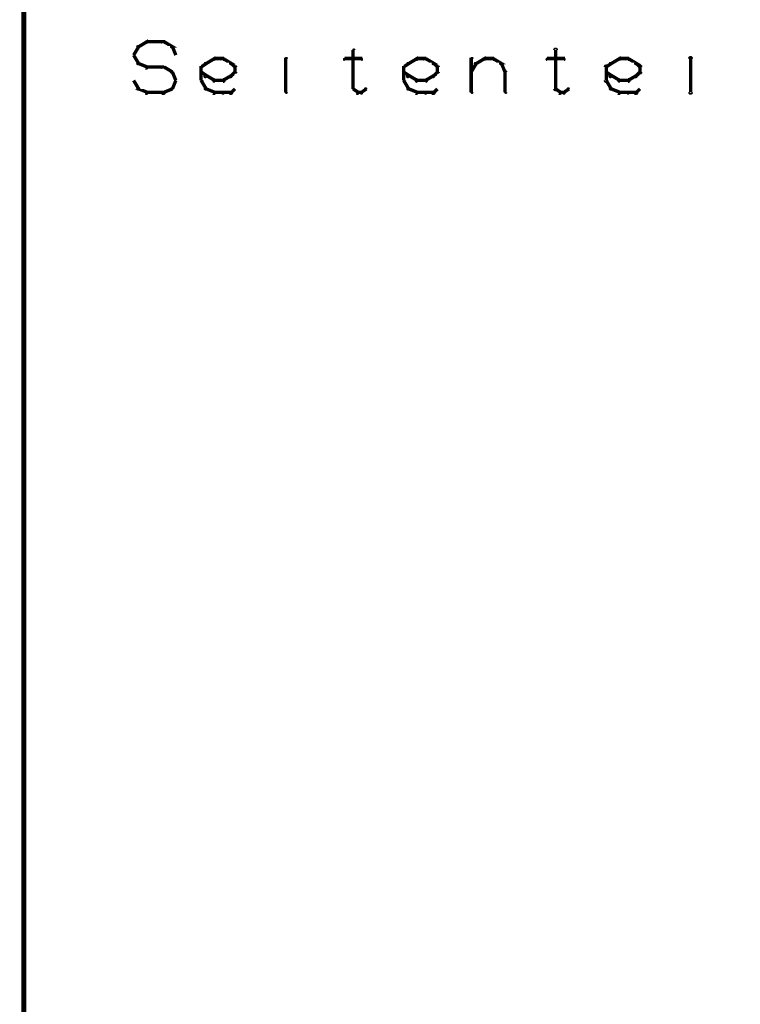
# Model space of a CAD drawing. Extents: x 98 to 599, y 121 to 517.
# Tile 6 of 77: x 98 to 141, y 233 to 292. Entities that reach past the tile are written whole.
import ezdxf

# ---------------------------------------------------------------- set-up
doc = ezdxf.new("R2010")
doc.units = 0
doc.layers.add('DRAWING', color=4, linetype='CONTINUOUS')

msp = doc.modelspace()

# ---------------------------------------------------------------- linework, layer by layer
at = {"layer": 'DRAWING', "color": 2}
for points in [[(98.5, 517, 0.3, 0.3, 0), (98.5, 167, 0, 0, 0), (98.5, 167, 0.2, 0.2, 0), (98.4, 167, 0.2, 0.2, 1), (98.6, 167, 0, 0, 0), (98.5, 166.9, 0.2, 0.2, -1), (98.5, 167.1, 0, 0, 0), (98.5, 167, 0, 0, 0), (98.5, 167, 0.3, 0.3, 0), (248.5, 167, 0, 0, 0), (248.5, 167, 0.2, 0.2, 0), (248.5, 167.1, 0.2, 0.2, -1), (248.5, 166.9, 0, 0, 0), (248.6, 167, 0.2, 0.2, -1), (248.4, 167, 0, 0, 0), (248.5, 167, 0, 0, 0), (248.5, 167, 0.3, 0.3, 0), (248.5, 517, 0, 0, 0)], [(105, 289.5, 0.1, 0.1, 1), (105, 289.5, 0, 0, 0), (105, 289.5, 0, 0, 0), (105, 289.5, 0.2, 0.2, 0), (105.3, 290, 0.2, 0.2, 0), (105.3, 290, 0, 0, 0), (105.3, 290, 0.1, 0.1, 0), (105.3, 290, 0.1, 0.1, 1), (105.2, 290, 0, 0, 0)], [(105.2, 290, 0.1, 0.1, 1), (105.3, 290, 0, 0, 0), (105.3, 290, 0, 0, 0), (105.3, 290, 0.2, 0.2, 0), (105.8, 290.3, 0.2, 0.2, 0), (105.8, 290.3, 0, 0, 0), (105.8, 290.3, 0.1, 0.1, 0), (105.8, 290.2, 0.1, 0.1, 1), (105.7, 290.3, 0, 0, 0)], [(105.8, 290.3, 0.1, 0.1, 1), (105.8, 290.2, 0, 0, 0), (105.8, 290.3, 0, 0, 0), (105.8, 290.3, 0.2, 0.2, 0), (106.8, 290.3, 0.2, 0.2, 0), (106.8, 290.3, 0, 0, 0), (106.8, 290.3, 0.1, 0.1, 0), (106.8, 290.2, 0.1, 0.1, 1), (106.8, 290.3, 0, 0, 0)], [(106.8, 290.3, 0.1, 0.1, 1), (106.7, 290.2, 0, 0, 0), (106.8, 290.3, 0, 0, 0), (106.8, 290.3, 0.2, 0.2, 0), (107.3, 290, 0.2, 0.2, 0), (107.3, 290, 0, 0, 0), (107.3, 290, 0.1, 0.1, 0), (107.2, 290, 0.1, 0.1, 1), (107.3, 290, 0, 0, 0)], [(107.3, 290, 0.1, 0.1, 1), (107.2, 290, 0, 0, 0), (107.3, 290, 0, 0, 0), (107.3, 290, 0.2, 0.2, 0), (107.5, 289.5, 0.2, 0.2, 0), (107.5, 289.5, 0, 0, 0), (107.5, 289.5, 0.1, 0.1, 0), (107.5, 289.5, 0.1, 0.1, 1), (107.5, 289.5, 0, 0, 0)], [(105.2, 289, 0.1, 0.1, 1), (105.3, 289, 0, 0, 0), (105.3, 289, 0, 0, 0), (105.3, 289, 0.2, 0.2, 0), (105, 289.5, 0.2, 0.2, 0), (105, 289.5, 0, 0, 0), (105, 289.5, 0.1, 0.1, 0), (105, 289.5, 0.1, 0.1, 1), (105, 289.5, 0, 0, 0)], [(114, 290, 0.1, 0.1, 1), (114, 290, 0, 0, 0), (114, 290, 0, 0, 0), (114, 290, 0.2, 0.2, 0), (114, 290, 0.2, 0.2, 0), (114, 290, 0, 0, 0), (114, 290, 0.1, 0.1, 0), (114, 290, 0.1, 0.1, 1), (114, 290, 0, 0, 0)], [(118.1, 289.8, 0.1, 0.1, 1), (118, 289.8, 0, 0, 0), (118, 289.8, 0, 0, 0), (118, 289.8, 0.2, 0.2, 0), (118, 287.5, 0.2, 0.2, 0), (118, 287.5, 0, 0, 0), (118, 287.5, 0.1, 0.1, 0), (118, 287.5, 0.1, 0.1, 1), (118.1, 287.5, 0, 0, 0)], [(130.1, 289.8, 0.1, 0.1, 1), (129.9, 289.8, 0, 0, 0), (130, 289.8, 0, 0, 0), (130, 289.8, 0.2, 0.2, 0), (130, 287.5, 0.2, 0.2, 0), (130, 287.5, 0, 0, 0), (130, 287.5, 0.1, 0.1, 0), (129.9, 287.5, 0.1, 0.1, 1), (130.1, 287.5, 0, 0, 0)], [(138, 290, 0.1, 0.1, 1), (138, 290, 0, 0, 0), (138, 290, 0, 0, 0), (138, 290, 0.2, 0.2, 0), (138, 290, 0.2, 0.2, 0), (138, 290, 0, 0, 0), (138, 290, 0.1, 0.1, 0), (138, 290, 0.1, 0.1, 1), (138, 290, 0, 0, 0)], [(105.7, 288.7, 0.1, 0.1, 1), (105.8, 288.8, 0, 0, 0), (105.8, 288.8, 0, 0, 0), (105.8, 288.8, 0.2, 0.2, 0), (105.3, 289, 0.2, 0.2, 0), (105.3, 289, 0, 0, 0), (105.3, 289, 0.1, 0.1, 0), (105.3, 289, 0.1, 0.1, 1), (105.2, 289, 0, 0, 0)], [(109, 288.8, 0.1, 0.1, 1), (109, 288.7, 0, 0, 0), (109, 288.8, 0, 0, 0), (109, 288.8, 0.2, 0.2, 0), (109.3, 289, 0.2, 0.2, 0), (109.3, 289, 0, 0, 0), (109.3, 289, 0.1, 0.1, 0), (109.3, 289, 0.1, 0.1, 1), (109.2, 289, 0, 0, 0)], [(109.2, 289, 0.1, 0.1, 1), (109.3, 289, 0, 0, 0), (109.3, 289, 0, 0, 0), (109.3, 289, 0.2, 0.2, 0), (109.8, 289.3, 0.2, 0.2, 0), (109.8, 289.3, 0, 0, 0), (109.8, 289.3, 0.1, 0.1, 0), (109.8, 289.2, 0.1, 0.1, 1), (109.7, 289.3, 0, 0, 0)], [(109.8, 289.3, 0.1, 0.1, 1), (109.8, 289.2, 0, 0, 0), (109.8, 289.3, 0, 0, 0), (109.8, 289.3, 0.2, 0.2, 0), (110.3, 289.3, 0.2, 0.2, 0), (110.3, 289.3, 0, 0, 0), (110.3, 289.3, 0.1, 0.1, 0), (110.3, 289.2, 0.1, 0.1, 1), (110.3, 289.3, 0, 0, 0)], [(110.3, 289.3, 0.1, 0.1, 1), (110.2, 289.2, 0, 0, 0), (110.3, 289.3, 0, 0, 0), (110.3, 289.3, 0.2, 0.2, 0), (110.8, 289, 0.2, 0.2, 0), (110.8, 289, 0, 0, 0), (110.8, 289, 0.1, 0.1, 0), (110.7, 289, 0.1, 0.1, 1), (110.8, 289, 0, 0, 0)], [(110.8, 289, 0.1, 0.1, 1), (110.7, 289, 0, 0, 0), (110.8, 289, 0, 0, 0), (110.8, 289, 0.2, 0.2, 0), (111, 288.8, 0.2, 0.2, 0), (111, 288.8, 0, 0, 0), (111, 288.8, 0.1, 0.1, 0), (111, 288.7, 0.1, 0.1, 1), (111, 288.8, 0, 0, 0)], [(114, 287.3, 0.1, 0.1, 1), (114.1, 287.3, 0, 0, 0), (114, 287.3, 0, 0, 0), (114, 287.3, 0.2, 0.2, 0), (114, 289.3, 0.2, 0.2, 0), (114, 289.3, 0, 0, 0), (114, 289.3, 0.1, 0.1, 0), (114.1, 289.3, 0.1, 0.1, 1), (114, 289.3, 0, 0, 0)], [(117.5, 289.3, 0.1, 0.1, 1), (117.5, 289.2, 0, 0, 0), (117.5, 289.3, 0, 0, 0), (117.5, 289.3, 0.2, 0.2, 0), (118.5, 289.3, 0.2, 0.2, 0), (118.5, 289.3, 0, 0, 0), (118.5, 289.3, 0.1, 0.1, 0), (118.5, 289.2, 0.1, 0.1, 1), (118.5, 289.3, 0, 0, 0)], [(121, 288.8, 0.1, 0.1, 1), (121, 288.7, 0, 0, 0), (121, 288.8, 0, 0, 0), (121, 288.8, 0.2, 0.2, 0), (121.3, 289, 0.2, 0.2, 0), (121.3, 289, 0, 0, 0), (121.3, 289, 0.1, 0.1, 0), (121.3, 289, 0.1, 0.1, 1), (121.2, 289, 0, 0, 0)], [(121.2, 289, 0.1, 0.1, 1), (121.3, 289, 0, 0, 0), (121.3, 289, 0, 0, 0), (121.3, 289, 0.2, 0.2, 0), (121.8, 289.3, 0.2, 0.2, 0), (121.8, 289.3, 0, 0, 0), (121.8, 289.3, 0.1, 0.1, 0), (121.8, 289.2, 0.1, 0.1, 1), (121.7, 289.3, 0, 0, 0)], [(121.8, 289.3, 0.1, 0.1, 1), (121.8, 289.2, 0, 0, 0), (121.8, 289.3, 0, 0, 0), (121.8, 289.3, 0.2, 0.2, 0), (122.3, 289.3, 0.2, 0.2, 0), (122.3, 289.3, 0, 0, 0), (122.3, 289.3, 0.1, 0.1, 0), (122.3, 289.2, 0.1, 0.1, 1), (122.3, 289.3, 0, 0, 0)], [(122.3, 289.3, 0.1, 0.1, 1), (122.2, 289.2, 0, 0, 0), (122.3, 289.3, 0, 0, 0), (122.3, 289.3, 0.2, 0.2, 0), (122.8, 289, 0.2, 0.2, 0), (122.8, 289, 0, 0, 0), (122.8, 289, 0.1, 0.1, 0), (122.7, 289, 0.1, 0.1, 1), (122.8, 289, 0, 0, 0)], [(122.8, 289, 0.1, 0.1, 1), (122.7, 289, 0, 0, 0), (122.8, 289, 0, 0, 0), (122.8, 289, 0.2, 0.2, 0), (123, 288.8, 0.2, 0.2, 0), (123, 288.8, 0, 0, 0), (123, 288.8, 0.1, 0.1, 0), (123, 288.7, 0.1, 0.1, 1), (123, 288.8, 0, 0, 0)], [(125, 287.3, 0.1, 0.1, 1), (125.1, 287.3, 0, 0, 0), (125, 287.3, 0, 0, 0), (125, 287.3, 0.2, 0.2, 0), (125, 289.3, 0.2, 0.2, 0), (125, 289.3, 0, 0, 0), (125, 289.3, 0.1, 0.1, 0), (125.1, 289.3, 0.1, 0.1, 1), (125, 289.3, 0, 0, 0)], [(125, 288.5, 0.1, 0.1, 1), (125, 288.5, 0, 0, 0), (125, 288.5, 0, 0, 0), (125, 288.5, 0.2, 0.2, 0), (125.3, 289, 0.2, 0.2, 0), (125.3, 289, 0, 0, 0), (125.3, 289, 0.1, 0.1, 0), (125.3, 289, 0.1, 0.1, 1), (125.2, 289, 0, 0, 0)], [(125.2, 289, 0.1, 0.1, 1), (125.3, 289, 0, 0, 0), (125.3, 289, 0, 0, 0), (125.3, 289, 0.2, 0.2, 0), (125.8, 289.3, 0.2, 0.2, 0), (125.8, 289.3, 0, 0, 0), (125.8, 289.3, 0.1, 0.1, 0), (125.8, 289.2, 0.1, 0.1, 1), (125.7, 289.3, 0, 0, 0)], [(125.8, 289.3, 0.1, 0.1, 1), (125.8, 289.2, 0, 0, 0), (125.8, 289.3, 0, 0, 0), (125.8, 289.3, 0.2, 0.2, 0), (126.3, 289.3, 0.2, 0.2, 0), (126.3, 289.3, 0, 0, 0), (126.3, 289.3, 0.1, 0.1, 0), (126.3, 289.2, 0.1, 0.1, 1), (126.3, 289.3, 0, 0, 0)], [(126.3, 289.3, 0.1, 0.1, 1), (126.2, 289.2, 0, 0, 0), (126.3, 289.3, 0, 0, 0), (126.3, 289.3, 0.2, 0.2, 0), (126.8, 289, 0.2, 0.2, 0), (126.8, 289, 0, 0, 0), (126.8, 289, 0.1, 0.1, 0), (126.7, 289, 0.1, 0.1, 1), (126.8, 289, 0, 0, 0)], [(126.8, 289, 0.1, 0.1, 1), (126.7, 289, 0, 0, 0), (126.8, 289, 0, 0, 0), (126.8, 289, 0.2, 0.2, 0), (127, 288.5, 0.2, 0.2, 0), (127, 288.5, 0, 0, 0), (127, 288.5, 0.1, 0.1, 0), (127, 288.5, 0.1, 0.1, 1), (127, 288.5, 0, 0, 0)], [(129.5, 289.3, 0.1, 0.1, 1), (129.5, 289.2, 0, 0, 0), (129.5, 289.3, 0, 0, 0), (129.5, 289.3, 0.2, 0.2, 0), (130.5, 289.3, 0.2, 0.2, 0), (130.5, 289.3, 0, 0, 0), (130.5, 289.3, 0.1, 0.1, 0), (130.5, 289.2, 0.1, 0.1, 1), (130.5, 289.3, 0, 0, 0)], [(132.9, 288, 0.1, 0.1, 1), (133.1, 288, 0, 0, 0), (133, 288, 0, 0, 0), (133, 288, 0.2, 0.2, 0), (133, 288.8, 0.2, 0.2, 0), (133, 288.8, 0, 0, 0), (133, 288.8, 0.1, 0.1, 0), (133.1, 288.8, 0.1, 0.1, 1), (132.9, 288.8, 0, 0, 0)], [(133, 288.8, 0.1, 0.1, 1), (133, 288.7, 0, 0, 0), (133, 288.8, 0, 0, 0), (133, 288.8, 0.2, 0.2, 0), (133.3, 289, 0.2, 0.2, 0), (133.3, 289, 0, 0, 0), (133.3, 289, 0.1, 0.1, 0), (133.3, 289, 0.1, 0.1, 1), (133.2, 289, 0, 0, 0)], [(133.2, 289, 0.1, 0.1, 1), (133.3, 289, 0, 0, 0), (133.3, 289, 0, 0, 0), (133.3, 289, 0.2, 0.2, 0), (133.8, 289.3, 0.2, 0.2, 0), (133.8, 289.3, 0, 0, 0), (133.8, 289.3, 0.1, 0.1, 0), (133.8, 289.2, 0.1, 0.1, 1), (133.7, 289.3, 0, 0, 0)], [(133.8, 289.3, 0.1, 0.1, 1), (133.8, 289.2, 0, 0, 0), (133.8, 289.3, 0, 0, 0), (133.8, 289.3, 0.2, 0.2, 0), (134.3, 289.3, 0.2, 0.2, 0), (134.3, 289.3, 0, 0, 0), (134.3, 289.3, 0.1, 0.1, 0), (134.3, 289.2, 0.1, 0.1, 1), (134.3, 289.3, 0, 0, 0)], [(134.3, 289.3, 0.1, 0.1, 1), (134.2, 289.2, 0, 0, 0), (134.3, 289.3, 0, 0, 0), (134.3, 289.3, 0.2, 0.2, 0), (134.8, 289, 0.2, 0.2, 0), (134.8, 289, 0, 0, 0), (134.8, 289, 0.1, 0.1, 0), (134.7, 289, 0.1, 0.1, 1), (134.8, 289, 0, 0, 0)], [(134.8, 289, 0.1, 0.1, 1), (134.7, 289, 0, 0, 0), (134.8, 289, 0, 0, 0), (134.8, 289, 0.2, 0.2, 0), (135, 288.8, 0.2, 0.2, 0), (135, 288.8, 0, 0, 0), (135, 288.8, 0.1, 0.1, 0), (135, 288.7, 0.1, 0.1, 1), (135, 288.8, 0, 0, 0)], [(135.1, 288.8, 0.1, 0.1, 1), (134.9, 288.8, 0, 0, 0), (135, 288.8, 0, 0, 0), (135, 288.8, 0.2, 0.2, 0), (135, 288.5, 0.2, 0.2, 0), (135, 288.5, 0, 0, 0), (135, 288.5, 0.1, 0.1, 0), (134.9, 288.5, 0.1, 0.1, 1), (135.1, 288.5, 0, 0, 0)], [(137.9, 287.3, 0.1, 0.1, 1), (138.1, 287.3, 0, 0, 0), (138, 287.3, 0, 0, 0), (138, 287.3, 0.2, 0.2, 0), (138, 289.3, 0.2, 0.2, 0), (138, 289.3, 0, 0, 0), (138, 289.3, 0.1, 0.1, 0), (138.1, 289.3, 0.1, 0.1, 1), (137.9, 289.3, 0, 0, 0)], [(106.8, 288.7, 0.1, 0.1, 1), (106.8, 288.8, 0, 0, 0), (106.8, 288.8, 0, 0, 0), (106.8, 288.8, 0.2, 0.2, 0), (105.8, 288.8, 0.2, 0.2, 0), (105.8, 288.8, 0, 0, 0), (105.8, 288.8, 0.1, 0.1, 0), (105.8, 288.8, 0.1, 0.1, 1), (105.8, 288.7, 0, 0, 0)], [(107.2, 288.5, 0.1, 0.1, 1), (107.3, 288.5, 0, 0, 0), (107.3, 288.5, 0, 0, 0), (107.3, 288.5, 0.2, 0.2, 0), (106.8, 288.8, 0.2, 0.2, 0), (106.8, 288.8, 0, 0, 0), (106.8, 288.8, 0.1, 0.1, 0), (106.8, 288.8, 0.1, 0.1, 1), (106.7, 288.7, 0, 0, 0)], [(107.5, 288, 0.1, 0.1, 1), (107.5, 288, 0, 0, 0), (107.5, 288, 0, 0, 0), (107.5, 288, 0.2, 0.2, 0), (107.3, 288.5, 0.2, 0.2, 0), (107.3, 288.5, 0, 0, 0), (107.3, 288.5, 0.1, 0.1, 0), (107.3, 288.5, 0.1, 0.1, 1), (107.2, 288.5, 0, 0, 0)], [(109, 288, 0.1, 0.1, 1), (109.1, 288, 0, 0, 0), (109, 288, 0, 0, 0), (109, 288, 0.2, 0.2, 0), (109, 288.8, 0.2, 0.2, 0), (109, 288.8, 0, 0, 0), (109, 288.8, 0.1, 0.1, 0), (109.1, 288.8, 0.1, 0.1, 1), (109, 288.8, 0, 0, 0)], [(109.2, 288.2, 0.1, 0.1, 1), (109.3, 288.3, 0, 0, 0), (109.3, 288.3, 0, 0, 0), (109.3, 288.3, 0.2, 0.2, 0), (109, 288.5, 0.2, 0.2, 0), (109, 288.5, 0, 0, 0), (109, 288.5, 0.1, 0.1, 0), (109, 288.5, 0.1, 0.1, 1), (109, 288.5, 0, 0, 0)], [(109.7, 288, 0.1, 0.1, 1), (109.8, 288, 0, 0, 0), (109.8, 288, 0, 0, 0), (109.8, 288, 0.2, 0.2, 0), (109.3, 288.3, 0.2, 0.2, 0), (109.3, 288.3, 0, 0, 0), (109.3, 288.3, 0.1, 0.1, 0), (109.3, 288.3, 0.1, 0.1, 1), (109.2, 288.2, 0, 0, 0)], [(110.8, 288.2, 0.1, 0.1, 1), (110.7, 288.3, 0, 0, 0), (110.8, 288.3, 0, 0, 0), (110.8, 288.3, 0.2, 0.2, 0), (110.3, 288, 0.2, 0.2, 0), (110.3, 288, 0, 0, 0), (110.3, 288, 0.1, 0.1, 0), (110.2, 288, 0.1, 0.1, 1), (110.3, 288, 0, 0, 0)], [(111, 288.5, 0.1, 0.1, 1), (111, 288.5, 0, 0, 0), (111, 288.5, 0, 0, 0), (111, 288.5, 0.2, 0.2, 0), (110.8, 288.3, 0.2, 0.2, 0), (110.8, 288.3, 0, 0, 0), (110.8, 288.3, 0.1, 0.1, 0), (110.7, 288.3, 0.1, 0.1, 1), (110.8, 288.2, 0, 0, 0)], [(111.1, 288.8, 0.1, 0.1, 1), (111, 288.8, 0, 0, 0), (111, 288.8, 0, 0, 0), (111, 288.8, 0.2, 0.2, 0), (111, 288.5, 0.2, 0.2, 0), (111, 288.5, 0, 0, 0), (111, 288.5, 0.1, 0.1, 0), (111, 288.5, 0.1, 0.1, 1), (111.1, 288.5, 0, 0, 0)], [(121, 288, 0.1, 0.1, 1), (121.1, 288, 0, 0, 0), (121, 288, 0, 0, 0), (121, 288, 0.2, 0.2, 0), (121, 288.8, 0.2, 0.2, 0), (121, 288.8, 0, 0, 0), (121, 288.8, 0.1, 0.1, 0), (121.1, 288.8, 0.1, 0.1, 1), (121, 288.8, 0, 0, 0)], [(121.2, 288.2, 0.1, 0.1, 1), (121.3, 288.3, 0, 0, 0), (121.3, 288.3, 0, 0, 0), (121.3, 288.3, 0.2, 0.2, 0), (121, 288.5, 0.2, 0.2, 0), (121, 288.5, 0, 0, 0), (121, 288.5, 0.1, 0.1, 0), (121, 288.5, 0.1, 0.1, 1), (121, 288.5, 0, 0, 0)], [(121.7, 288, 0.1, 0.1, 1), (121.8, 288, 0, 0, 0), (121.8, 288, 0, 0, 0), (121.8, 288, 0.2, 0.2, 0), (121.3, 288.3, 0.2, 0.2, 0), (121.3, 288.3, 0, 0, 0), (121.3, 288.3, 0.1, 0.1, 0), (121.3, 288.3, 0.1, 0.1, 1), (121.2, 288.2, 0, 0, 0)], [(122.8, 288.2, 0.1, 0.1, 1), (122.7, 288.3, 0, 0, 0), (122.8, 288.3, 0, 0, 0), (122.8, 288.3, 0.2, 0.2, 0), (122.3, 288, 0.2, 0.2, 0), (122.3, 288, 0, 0, 0), (122.3, 288, 0.1, 0.1, 0), (122.2, 288, 0.1, 0.1, 1), (122.3, 288, 0, 0, 0)], [(123, 288.5, 0.1, 0.1, 1), (123, 288.5, 0, 0, 0), (123, 288.5, 0, 0, 0), (123, 288.5, 0.2, 0.2, 0), (122.8, 288.3, 0.2, 0.2, 0), (122.8, 288.3, 0, 0, 0), (122.8, 288.3, 0.1, 0.1, 0), (122.7, 288.3, 0.1, 0.1, 1), (122.8, 288.2, 0, 0, 0)], [(123.1, 288.8, 0.1, 0.1, 1), (123, 288.8, 0, 0, 0), (123, 288.8, 0, 0, 0), (123, 288.8, 0.2, 0.2, 0), (123, 288.5, 0.2, 0.2, 0), (123, 288.5, 0, 0, 0), (123, 288.5, 0.1, 0.1, 0), (123, 288.5, 0.1, 0.1, 1), (123.1, 288.5, 0, 0, 0)], [(127.1, 288.5, 0.1, 0.1, 1), (127, 288.5, 0, 0, 0), (127, 288.5, 0, 0, 0), (127, 288.5, 0.2, 0.2, 0), (127, 287.3, 0.2, 0.2, 0), (127, 287.3, 0, 0, 0), (127, 287.3, 0.1, 0.1, 0), (127, 287.3, 0.1, 0.1, 1), (127.1, 287.3, 0, 0, 0)], [(133.2, 288.2, 0.1, 0.1, 1), (133.3, 288.3, 0, 0, 0), (133.3, 288.3, 0, 0, 0), (133.3, 288.3, 0.2, 0.2, 0), (133, 288.5, 0.2, 0.2, 0), (133, 288.5, 0, 0, 0), (133, 288.5, 0.1, 0.1, 0), (133, 288.5, 0.1, 0.1, 1), (133, 288.5, 0, 0, 0)], [(133.7, 288, 0.1, 0.1, 1), (133.8, 288, 0, 0, 0), (133.8, 288, 0, 0, 0), (133.8, 288, 0.2, 0.2, 0), (133.3, 288.3, 0.2, 0.2, 0), (133.3, 288.3, 0, 0, 0), (133.3, 288.3, 0.1, 0.1, 0), (133.3, 288.3, 0.1, 0.1, 1), (133.2, 288.2, 0, 0, 0)], [(134.8, 288.2, 0.1, 0.1, 1), (134.7, 288.3, 0, 0, 0), (134.8, 288.3, 0, 0, 0), (134.8, 288.3, 0.2, 0.2, 0), (134.3, 288, 0.2, 0.2, 0), (134.3, 288, 0, 0, 0), (134.3, 288, 0.1, 0.1, 0), (134.2, 288, 0.1, 0.1, 1), (134.3, 288, 0, 0, 0)], [(135, 288.5, 0.1, 0.1, 1), (135, 288.5, 0, 0, 0), (135, 288.5, 0, 0, 0), (135, 288.5, 0.2, 0.2, 0), (134.8, 288.3, 0.2, 0.2, 0), (134.8, 288.3, 0, 0, 0), (134.8, 288.3, 0.1, 0.1, 0), (134.7, 288.3, 0.1, 0.1, 1), (134.8, 288.2, 0, 0, 0)], [(105, 288, 0.1, 0.1, 1), (105, 288, 0, 0, 0), (105, 288, 0, 0, 0), (105, 288, 0.2, 0.2, 0), (105.3, 287.5, 0.2, 0.2, 0), (105.3, 287.5, 0, 0, 0), (105.3, 287.5, 0.1, 0.1, 0), (105.2, 287.5, 0.1, 0.1, 1), (105.3, 287.5, 0, 0, 0)], [(107.2, 287.5, 0.1, 0.1, 1), (107.3, 287.5, 0, 0, 0), (107.3, 287.5, 0, 0, 0), (107.3, 287.5, 0.2, 0.2, 0), (107.5, 288, 0.2, 0.2, 0), (107.5, 288, 0, 0, 0), (107.5, 288, 0.1, 0.1, 0), (107.5, 288, 0.1, 0.1, 1), (107.5, 288, 0, 0, 0)], [(109.2, 287.5, 0.1, 0.1, 1), (109.3, 287.5, 0, 0, 0), (109.3, 287.5, 0, 0, 0), (109.3, 287.5, 0.2, 0.2, 0), (109, 288, 0.2, 0.2, 0), (109, 288, 0, 0, 0), (109, 288, 0.1, 0.1, 0), (109, 288, 0.1, 0.1, 1), (109, 288, 0, 0, 0)], [(110.3, 287.9, 0.1, 0.1, 1), (110.3, 288.1, 0, 0, 0), (110.3, 288, 0, 0, 0), (110.3, 288, 0.2, 0.2, 0), (109.8, 288, 0.2, 0.2, 0), (109.8, 288, 0, 0, 0), (109.8, 288, 0.1, 0.1, 0), (109.8, 288.1, 0.1, 0.1, 1), (109.8, 287.9, 0, 0, 0)], [(121.2, 287.5, 0.1, 0.1, 1), (121.3, 287.5, 0, 0, 0), (121.3, 287.5, 0, 0, 0), (121.3, 287.5, 0.2, 0.2, 0), (121, 288, 0.2, 0.2, 0), (121, 288, 0, 0, 0), (121, 288, 0.1, 0.1, 0), (121, 288, 0.1, 0.1, 1), (121, 288, 0, 0, 0)], [(122.3, 287.9, 0.1, 0.1, 1), (122.3, 288.1, 0, 0, 0), (122.3, 288, 0, 0, 0), (122.3, 288, 0.2, 0.2, 0), (121.8, 288, 0.2, 0.2, 0), (121.8, 288, 0, 0, 0), (121.8, 288, 0.1, 0.1, 0), (121.8, 288.1, 0.1, 0.1, 1), (121.8, 287.9, 0, 0, 0)], [(133.2, 287.5, 0.1, 0.1, 1), (133.3, 287.5, 0, 0, 0), (133.3, 287.5, 0, 0, 0), (133.3, 287.5, 0.2, 0.2, 0), (133, 288, 0.2, 0.2, 0), (133, 288, 0, 0, 0), (133, 288, 0.1, 0.1, 0), (133, 288, 0.1, 0.1, 1), (133, 288, 0, 0, 0)], [(134.3, 287.9, 0.1, 0.1, 1), (134.3, 288.1, 0, 0, 0), (134.3, 288, 0, 0, 0), (134.3, 288, 0.2, 0.2, 0), (133.8, 288, 0.2, 0.2, 0), (133.8, 288, 0, 0, 0), (133.8, 288, 0.1, 0.1, 0), (133.8, 288.1, 0.1, 0.1, 1), (133.8, 287.9, 0, 0, 0)], [(105.3, 287.5, 0.1, 0.1, 1), (105.2, 287.5, 0, 0, 0), (105.3, 287.5, 0, 0, 0), (105.3, 287.5, 0.2, 0.2, 0), (105.8, 287.3, 0.2, 0.2, 0), (105.8, 287.3, 0, 0, 0), (105.8, 287.3, 0.1, 0.1, 0), (105.7, 287.2, 0.1, 0.1, 1), (105.8, 287.3, 0, 0, 0)], [(105.8, 287.3, 0.1, 0.1, 1), (105.8, 287.2, 0, 0, 0), (105.8, 287.3, 0, 0, 0), (105.8, 287.3, 0.2, 0.2, 0), (106.8, 287.3, 0.2, 0.2, 0), (106.8, 287.3, 0, 0, 0), (106.8, 287.3, 0.1, 0.1, 0), (106.8, 287.2, 0.1, 0.1, 1), (106.8, 287.3, 0, 0, 0)], [(106.7, 287.3, 0.1, 0.1, 1), (106.8, 287.2, 0, 0, 0), (106.8, 287.3, 0, 0, 0), (106.8, 287.3, 0.2, 0.2, 0), (107.3, 287.5, 0.2, 0.2, 0), (107.3, 287.5, 0, 0, 0), (107.3, 287.5, 0.1, 0.1, 0), (107.3, 287.5, 0.1, 0.1, 1), (107.2, 287.5, 0, 0, 0)], [(109.7, 287.2, 0.1, 0.1, 1), (109.8, 287.3, 0, 0, 0), (109.8, 287.3, 0, 0, 0), (109.8, 287.3, 0.2, 0.2, 0), (109.3, 287.5, 0.2, 0.2, 0), (109.3, 287.5, 0, 0, 0), (109.3, 287.5, 0.1, 0.1, 0), (109.3, 287.5, 0.1, 0.1, 1), (109.2, 287.5, 0, 0, 0)], [(110.3, 287.2, 0.1, 0.1, 1), (110.3, 287.3, 0, 0, 0), (110.3, 287.3, 0, 0, 0), (110.3, 287.3, 0.2, 0.2, 0), (109.8, 287.3, 0.2, 0.2, 0), (109.8, 287.3, 0, 0, 0), (109.8, 287.3, 0.1, 0.1, 0), (109.8, 287.3, 0.1, 0.1, 1), (109.8, 287.2, 0, 0, 0)], [(110.8, 287.2, 0.1, 0.1, 1), (110.8, 287.3, 0, 0, 0), (110.8, 287.3, 0, 0, 0), (110.8, 287.3, 0.2, 0.2, 0), (110.3, 287.3, 0.2, 0.2, 0), (110.3, 287.3, 0, 0, 0), (110.3, 287.3, 0.1, 0.1, 0), (110.3, 287.3, 0.1, 0.1, 1), (110.3, 287.2, 0, 0, 0)], [(111, 287.5, 0.1, 0.1, 1), (111, 287.5, 0, 0, 0), (111, 287.5, 0, 0, 0), (111, 287.5, 0.2, 0.2, 0), (110.8, 287.3, 0.2, 0.2, 0), (110.8, 287.3, 0, 0, 0), (110.8, 287.3, 0.1, 0.1, 0), (110.7, 287.3, 0.1, 0.1, 1), (110.8, 287.2, 0, 0, 0)], [(118, 287.5, 0.1, 0.1, 1), (118, 287.5, 0, 0, 0), (118, 287.5, 0, 0, 0), (118, 287.5, 0.2, 0.2, 0), (118.3, 287.3, 0.2, 0.2, 0), (118.3, 287.3, 0, 0, 0), (118.3, 287.3, 0.1, 0.1, 0), (118.2, 287.2, 0.1, 0.1, 1), (118.3, 287.3, 0, 0, 0)], [(118.3, 287.3, 0.1, 0.1, 1), (118.3, 287.2, 0, 0, 0), (118.3, 287.3, 0, 0, 0), (118.3, 287.3, 0.2, 0.2, 0), (118.5, 287.3, 0.2, 0.2, 0), (118.5, 287.3, 0, 0, 0), (118.5, 287.3, 0.1, 0.1, 0), (118.5, 287.2, 0.1, 0.1, 1), (118.5, 287.3, 0, 0, 0)], [(118.5, 287.3, 0.1, 0.1, 1), (118.5, 287.2, 0, 0, 0), (118.5, 287.3, 0, 0, 0), (118.5, 287.3, 0.2, 0.2, 0), (118.8, 287.5, 0.2, 0.2, 0), (118.8, 287.5, 0, 0, 0), (118.8, 287.5, 0.1, 0.1, 0), (118.8, 287.5, 0.1, 0.1, 1), (118.7, 287.5, 0, 0, 0)], [(121.7, 287.2, 0.1, 0.1, 1), (121.8, 287.3, 0, 0, 0), (121.8, 287.3, 0, 0, 0), (121.8, 287.3, 0.2, 0.2, 0), (121.3, 287.5, 0.2, 0.2, 0), (121.3, 287.5, 0, 0, 0), (121.3, 287.5, 0.1, 0.1, 0), (121.3, 287.5, 0.1, 0.1, 1), (121.2, 287.5, 0, 0, 0)], [(122.3, 287.2, 0.1, 0.1, 1), (122.3, 287.3, 0, 0, 0), (122.3, 287.3, 0, 0, 0), (122.3, 287.3, 0.2, 0.2, 0), (121.8, 287.3, 0.2, 0.2, 0), (121.8, 287.3, 0, 0, 0), (121.8, 287.3, 0.1, 0.1, 0), (121.8, 287.3, 0.1, 0.1, 1), (121.8, 287.2, 0, 0, 0)], [(122.8, 287.2, 0.1, 0.1, 1), (122.8, 287.3, 0, 0, 0), (122.8, 287.3, 0, 0, 0), (122.8, 287.3, 0.2, 0.2, 0), (122.3, 287.3, 0.2, 0.2, 0), (122.3, 287.3, 0, 0, 0), (122.3, 287.3, 0.1, 0.1, 0), (122.3, 287.3, 0.1, 0.1, 1), (122.3, 287.2, 0, 0, 0)], [(123, 287.5, 0.1, 0.1, 1), (123, 287.5, 0, 0, 0), (123, 287.5, 0, 0, 0), (123, 287.5, 0.2, 0.2, 0), (122.8, 287.3, 0.2, 0.2, 0), (122.8, 287.3, 0, 0, 0), (122.8, 287.3, 0.1, 0.1, 0), (122.7, 287.3, 0.1, 0.1, 1), (122.8, 287.2, 0, 0, 0)], [(130, 287.5, 0.1, 0.1, 1), (130, 287.5, 0, 0, 0), (130, 287.5, 0, 0, 0), (130, 287.5, 0.2, 0.2, 0), (130.3, 287.3, 0.2, 0.2, 0), (130.3, 287.3, 0, 0, 0), (130.3, 287.3, 0.1, 0.1, 0), (130.2, 287.2, 0.1, 0.1, 1), (130.3, 287.3, 0, 0, 0)], [(130.3, 287.3, 0.1, 0.1, 1), (130.3, 287.2, 0, 0, 0), (130.3, 287.3, 0, 0, 0), (130.3, 287.3, 0.2, 0.2, 0), (130.5, 287.3, 0.2, 0.2, 0), (130.5, 287.3, 0, 0, 0), (130.5, 287.3, 0.1, 0.1, 0), (130.5, 287.2, 0.1, 0.1, 1), (130.5, 287.3, 0, 0, 0)], [(130.5, 287.3, 0.1, 0.1, 1), (130.5, 287.2, 0, 0, 0), (130.5, 287.3, 0, 0, 0), (130.5, 287.3, 0.2, 0.2, 0), (130.8, 287.5, 0.2, 0.2, 0), (130.8, 287.5, 0, 0, 0), (130.8, 287.5, 0.1, 0.1, 0), (130.8, 287.5, 0.1, 0.1, 1), (130.7, 287.5, 0, 0, 0)], [(133.7, 287.2, 0.1, 0.1, 1), (133.8, 287.3, 0, 0, 0), (133.8, 287.3, 0, 0, 0), (133.8, 287.3, 0.2, 0.2, 0), (133.3, 287.5, 0.2, 0.2, 0), (133.3, 287.5, 0, 0, 0), (133.3, 287.5, 0.1, 0.1, 0), (133.3, 287.5, 0.1, 0.1, 1), (133.2, 287.5, 0, 0, 0)], [(134.3, 287.2, 0.1, 0.1, 1), (134.3, 287.3, 0, 0, 0), (134.3, 287.3, 0, 0, 0), (134.3, 287.3, 0.2, 0.2, 0), (133.8, 287.3, 0.2, 0.2, 0), (133.8, 287.3, 0, 0, 0), (133.8, 287.3, 0.1, 0.1, 0), (133.8, 287.3, 0.1, 0.1, 1), (133.8, 287.2, 0, 0, 0)], [(134.8, 287.2, 0.1, 0.1, 1), (134.8, 287.3, 0, 0, 0), (134.8, 287.3, 0, 0, 0), (134.8, 287.3, 0.2, 0.2, 0), (134.3, 287.3, 0.2, 0.2, 0), (134.3, 287.3, 0, 0, 0), (134.3, 287.3, 0.1, 0.1, 0), (134.3, 287.3, 0.1, 0.1, 1), (134.3, 287.2, 0, 0, 0)], [(135, 287.5, 0.1, 0.1, 1), (135, 287.5, 0, 0, 0), (135, 287.5, 0, 0, 0), (135, 287.5, 0.2, 0.2, 0), (134.8, 287.3, 0.2, 0.2, 0), (134.8, 287.3, 0, 0, 0), (134.8, 287.3, 0.1, 0.1, 0), (134.7, 287.3, 0.1, 0.1, 1), (134.8, 287.2, 0, 0, 0)]]:
    msp.add_lwpolyline(points, format="xyseb", dxfattribs=at)

doc.saveas('drawing.dxf')
